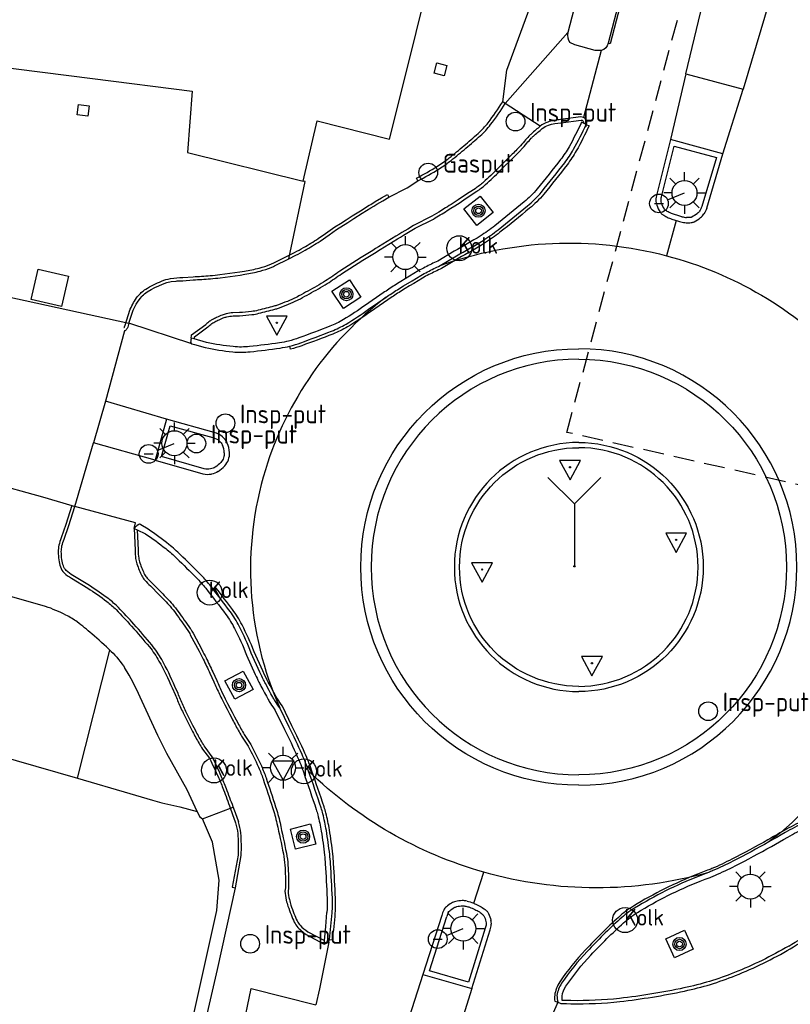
# Model space of a CAD drawing. Header units: metres. Extents: x 155581 to 157790, y 453982 to 460043.
# Tile 14 of 79: x 156818 to 156855, y 454797 to 454845. Entities that reach past the tile are written whole.
import ezdxf

# ---------------------------------------------------------------- set-up
doc = ezdxf.new("R2010")
doc.units = ezdxf.units.M
doc.header["$LTSCALE"] = 4
doc.linetypes.add('STIPPELFIJN', pattern=[0.375, 0.25, -0.125])
doc.layers.get('0').update_dxf_attribs({"linetype": 'CONTINUOUS'})
for name, color, linetype in [('G_OTD', 32, 'CONTINUOUS'), ('G_OWG', 6, 'CONTINUOUS'), ('G_WGD', 7, 'CONTINUOUS'), ('G_WGI', 1, 'CONTINUOUS'), ('LKWDUP', 5, 'CONTINUOUS'), ('LWGI', 7, 'CONTINUOUS'), ('PVGO', 102, 'CONTINUOUS')]:
    doc.layers.add(name, color=color, linetype=linetype)
for name, color, linetype, true_color in [('PBRD', 7, 'CONTINUOUS', 0xbd2877), ('PPAL', 7, 'CONTINUOUS', 0xbd2877), ('PPUT', 7, 'CONTINUOUS', 0xbd2877)]:
    doc.layers.add(name, color=color, linetype=linetype, true_color=true_color)
doc.styles.add('ISO', font='ISO')

# ---------------------------------------------------------------- blocks, each defined once
blk = doc.blocks.new('kolk')
at = {"color": 0}
blk.add_circle((0, 0), 0.6, dxfattribs=at)
at = {"color": 0, "linetype": 'Continuous', "style": 'ISO'}
blk.add_attdef('KOLK', (-0.043, -0.262), '', height=0.8, dxfattribs=at)
blk = doc.blocks.new('klok')
at = {"color": 0}
blk.add_circle((0, 0), 0.45, dxfattribs=at)
at = {"style": 'ISO'}
blk.add_attdef('KLOK', (0.7, 0), '', height=0.9, dxfattribs=at)
blk = doc.blocks.new('verkeersbord')
at = {"color": 0}
for p, q in [((0.502, 0.322), (-0.504, 0.322)), ((-0.504, 0.322), (-0.001, -0.6)), ((-0.001, -0.6), (0.502, 0.322))]:
    blk.add_line(p, q, dxfattribs=at)
blk = doc.blocks.new('verkeersbord-pl')
at = {"linetype": 'Continuous'}
blk.add_circle((0, 0), 0.03, dxfattribs=at)
blk = doc.blocks.new('wegwijzer')
at = {"color": 0}
for q in [(-0.424, 1.424), (0.424, 1.424), (0, 0)]:
    blk.add_line((0, 1), q, dxfattribs=at)
blk = doc.blocks.new('lichtmast')
at = {"color": 0}
for p, q in [((0, 0.6), (0, 1)), ((-0.707, 0.707), (-0.424, 0.424)), ((0.424, 0.424), (0.707, 0.707)), ((-0.6, 0), (-1, 0)), ((0.6, 0), (1, 0)), ((-0.424, -0.424), (-0.707, -0.707)), ((0.424, -0.424), (0.707, -0.707)), ((0, -0.6), (0, -1))]:
    blk.add_line(p, q, dxfattribs=at)
blk.add_circle((0, 0), 0.6, dxfattribs=at)
blk = doc.blocks.new('boom')
at = {"color": 0}
for radius in [0.315, 0.225, 0.135]:
    blk.add_circle((0, 0), radius, dxfattribs=at)
blk = doc.blocks.new('aanduidingsbord')
at = {"color": 0}
for p, q in [((-0.811, -0.333), (0, 0)), ((-1.446, -0.504), (-1.008, -0.504))]:
    blk.add_line(p, q, dxfattribs=at)
blk.add_circle((-1.227, -0.504), 0.45, dxfattribs=at)
blk = doc.blocks.new('afsl-gas')
at = {"color": 0}
blk.add_circle((0, 0), 0.45, dxfattribs=at)
at = {"color": 0, "style": 'ISO'}
blk.add_attdef('AFSL-GAS', (0.7, 0), '', height=0.9, dxfattribs=at)

msp = doc.modelspace()

# ---------------------------------------------------------------- linework, layer by layer
at = {"layer": 'G_OTD', "linetype": 'Continuous', "transparency": 33554687}
msp.add_lwpolyline([(156815.897, 454809.62), (156820.873, 454808.181)], dxfattribs=at)
at = {"layer": 'G_OWG', "linetype": 'Continuous', "transparency": 33554687}
for points in [[(156844.963, 454828.309, 1), (156844.963, 454808.347)], [(156844.963, 454828.309, -1), (156844.963, 454808.347)], [(156844.963, 454824.309, 1), (156844.963, 454812.347)], [(156844.963, 454824.309, -1), (156844.963, 454812.347)]]:
    msp.add_lwpolyline(points, format="xyb", dxfattribs=at)
at = {"layer": 'G_WGD', "linetype": 'Continuous', "transparency": 33554687}
for points in [[(156831.716, 454836.865), (156832.393, 454839.757), (156835.872, 454838.868), (156836.743, 454842.382), (156840.773, 454858.629), (156841.935, 454863.315), (156843.36, 454869.124), (156844.499, 454873.756), (156845.949, 454879.656), (156846.808, 454883.151)], [(156841.428, 454840.587), (156841.305, 454840.664), (156841.502, 454842.186), (156842.738, 454845.542), (156844.507, 454852.281), (156847.632, 454864.374), (156850.604, 454875.866), (156851.364, 454878.941)], [(156845.647, 454848.67), (156844.438, 454844.001)], [(156847.59, 454848.153), (156846.369, 454843.484)], [(156850.114, 454842.011), (156851.131, 454846.293)], [(156854.119, 454845.476), (156852.868, 454841.277)], [(156805.572, 454843.815), (156810.309, 454843.214), (156821.596, 454841.782), (156826.386, 454841.174), (156826.155, 454838.231), (156831.716, 454836.865)], [(156841.428, 454840.587), (156844.438, 454844.001)], [(156846.042, 454843.138), (156845.757, 454843.138), (156844.78, 454843.398), (156844.528, 454843.513)], [(156846.042, 454843.138), (156845.184, 454839.92)], [(156838.009, 454842.051), (156838.137, 454842.538), (156838.618, 454842.412), (156838.497, 454841.923), (156838.009, 454842.051)], [(156850.114, 454842.011), (156849.368, 454838.852)], [(156850.114, 454842.011), (156852.868, 454841.277)], [(156851.886, 454838.176), (156852.868, 454841.277)], [(156820.861, 454840.038), (156820.926, 454840.537), (156821.426, 454840.473), (156821.361, 454839.973), (156820.861, 454840.038)], [(156843.11, 454839.499), (156841.428, 454840.587)], [(156845.066, 454839.944), (156844.091, 454839.814)], [(156849.368, 454838.852), (156848.711, 454836.23)], [(156851.886, 454838.176), (156849.368, 454838.852)], [(156841.767, 454838.153), (156841.062, 454837.453)], [(156842.088, 454838.477), (156842.039, 454838.424), (156841.989, 454838.372)], [(156851.111, 454835.559), (156851.886, 454838.176)], [(156831.027, 454833.13), (156831.808, 454836.846), (156831.716, 454836.865)], [(156832.526, 454833.975), (156832.969, 454834.284), (156833.324, 454834.532), (156833.87, 454834.88), (156834.154, 454835.06), (156834.559, 454835.314), (156834.967, 454835.571), (156835.113, 454835.662), (156835.261, 454835.751), (156835.548, 454835.92), (156835.837, 454836.088), (156836.714, 454836.541), (156837.23, 454836.873)], [(156839.975, 454836.495), (156839.701, 454836.314), (156839.426, 454836.133), (156839.172, 454835.966), (156838.917, 454835.8)], [(156838.557, 454835.571), (156838.23, 454835.37), (156837.903, 454835.171), (156837.025, 454834.725), (156836.742, 454834.557), (156836.46, 454834.389), (156836.317, 454834.303), (156836.174, 454834.216), (156835.753, 454833.959), (156835.338, 454833.706), (156835.198, 454833.62), (156835.058, 454833.533), (156834.506, 454833.187), (156833.473, 454832.535)], [(156849.648, 454834.967), (156849.172, 454833.28)], [(156805.589, 454833.92), (156823.345, 454830.037)], [(156830.337, 454832.787), (156831.027, 454833.13)], [(156831.027, 454833.13), (156831.364, 454833.298)], [(156838.3, 454832.801), (156839.09, 454833.276)], [(156818.642, 454831.173), (156818.982, 454832.635), (156820.443, 454832.295), (156820.103, 454830.834), (156818.642, 454831.173)], [(156823.345, 454830.037), (156823.549, 454830.657), (156823.643, 454830.857), (156823.696, 454830.954), (156823.753, 454831.049), (156823.88, 454831.23), (156823.96, 454831.323), (156823.982, 454831.348), (156824.039, 454831.403), (156824.098, 454831.453), (156824.226, 454831.543), (156824.405, 454831.648), (156824.589, 454831.746), (156824.774, 454831.836), (156824.963, 454831.918), (156825.163, 454831.987), (156825.166, 454831.988), (156825.37, 454832.033), (156825.616, 454832.062), (156825.654, 454832.067), (156825.939, 454832.077), (156826.433, 454832.12)], [(156827.732, 454832.22), (156828.212, 454832.285), (156828.693, 454832.35), (156828.913, 454832.384)], [(156836.539, 454831.831), (156836.953, 454832.079), (156837.163, 454832.205), (156837.373, 454832.33)], [(156831.51, 454831.346), (156831.444, 454831.311), (156831.377, 454831.277)], [(156834.859, 454830.704), (156835.704, 454831.285)], [(156828.653, 454830.547), (156828.343, 454830.536)], [(156823.129, 454829.666), (156822.22, 454826.293)], [(156823.182, 454829.69), (156823.157, 454829.674), (156823.132, 454829.667), (156823.129, 454829.666)], [(156823.345, 454830.037), (156823.285, 454829.853), (156823.271, 454829.813), (156823.251, 454829.776), (156823.233, 454829.749), (156823.214, 454829.723)], [(156826.361, 454829.042), (156823.345, 454830.037)], [(156826.332, 454829.32), (156826.335, 454829.339), (156826.338, 454829.357), (156826.347, 454829.415), (156826.357, 454829.474), (156827.045, 454829.976)], [(156826.332, 454829.32), (156826.326, 454829.282), (156826.321, 454829.243), (156826.313, 454829.183), (156826.31, 454829.162), (156826.308, 454829.142)], [(156826.35, 454829.05), (156826.355, 454829.046), (156826.361, 454829.042)], [(156826.361, 454829.042), (156826.486, 454829.018), (156827.013, 454828.871)], [(156822.22, 454826.293), (156821.634, 454824.293)], [(156825.15, 454825.422), (156822.22, 454826.293)], [(156825.15, 454825.422), (156824.598, 454823.462)], [(156827.437, 454824.793), (156825.15, 454825.422)], [(156820.745, 454821.233), (156821.634, 454824.293)], [(156824.598, 454823.462), (156821.634, 454824.293)], [(156824.598, 454823.462), (156826.901, 454822.798)], [(156816.115, 454820.746), (156816.568, 454822.38), (156816.577, 454822.412), (156816.629, 454822.398), (156819.187, 454821.696), (156820.601, 454821.276), (156820.745, 454821.233)], [(156820.225, 454819.67), (156820.45, 454820.32), (156820.745, 454821.233)], [(156823.589, 454820.18), (156823.653, 454820.456), (156820.745, 454821.233)], [(156819.338, 454816.438), (156815.296, 454817.587), (156816.112, 454820.735), (156816.115, 454820.746)], [(156823.589, 454820.18), (156823.636, 454819.131)], [(156823.785, 454820.36), (156823.762, 454820.344), (156823.739, 454820.327)], [(156823.811, 454820.377), (156823.798, 454820.369), (156823.785, 454820.36)], [(156824.268, 454820.14), (156823.918, 454820.36), (156823.877, 454820.383)], [(156821.439, 454817.442), (156820.652, 454817.928)], [(156824.373, 454817.427), (156824.795, 454816.996)], [(156826.235, 454815.18), (156826.264, 454815.129), (156826.292, 454815.078), (156826.714, 454814.29)], [(156820.873, 454808.181), (156822.43, 454814.329), (156822.485, 454814.278)], [(156829.637, 454813.275), (156829.221, 454814.197)], [(156827.233, 454813.232), (156827.422, 454812.814)], [(156830.253, 454812.086), (156830.166, 454812.246), (156830.079, 454812.405), (156829.903, 454812.731)], [(156825.702, 454812.262), (156825.551, 454812.586)], [(156826.618, 454806.585), (156826.148, 454807.625), (156825.164, 454809.366), (156824.726, 454810.242), (156823.883, 454812.071)], [(156827.838, 454811.927), (156827.948, 454811.712), (156828.059, 454811.498), (156828.17, 454811.281), (156828.282, 454811.065)], [(156826.535, 454810.491), (156826.421, 454810.716), (156826.308, 454810.941), (156826.194, 454811.166), (156826.081, 454811.392)], [(156831.04, 454810.642), (156830.589, 454811.566)], [(156828.759, 454810.206), (156829.074, 454809.725)], [(156827.348, 454809.22), (156827.001, 454809.672)], [(156820.873, 454808.181), (156823.379, 454807.457), (156824.481, 454807.139), (156824.917, 454807.011), (156825.782, 454806.811), (156826.201, 454806.705), (156826.618, 454806.585)], [(156826.618, 454806.585), (156826.727, 454806.345), (156826.878, 454806.238)], [(156826.878, 454806.238), (156828.217, 454806.742), (156828.357, 454806.795)], [(156828.357, 454806.795), (156828.352, 454806.81)], [(156811.475, 454746.078), (156816.225, 454761.429), (156823.34, 454783.684), (156826.029, 454794.925), (156827.564, 454801.834), (156827.68, 454803.291), (156827.356, 454805.114), (156826.878, 454806.238)], [(156854.886, 454805.58), (156854.681, 454805.463), (156854.476, 454805.345), (156854.288, 454805.237), (156854.1, 454805.13)], [(156812.13, 454745.916), (156818.321, 454765.244), (156824.086, 454783.358), (156826.484, 454794.153), (156827.595, 454799.007), (156828.458, 454802.92), (156828.737, 454804.478)], [(156839.912, 454802.178), (156840.4, 454803.671)], [(156830.863, 454802.923), (156830.836, 454802.767)], [(156839.592, 454802.284), (156839.663, 454802.266), (156839.741, 454802.242), (156839.823, 454802.213), (156839.912, 454802.178)], [(156839.912, 454802.178), (156839.936, 454802.168), (156839.965, 454802.156), (156840.009, 454802.137), (156840.042, 454802.123), (156840.106, 454802.093), (156840.18, 454802.055), (156840.234, 454802.025), (156840.27, 454802.005), (156840.325, 454801.972), (156840.378, 454801.937), (156840.41, 454801.914), (156840.46, 454801.876), (156840.505, 454801.839), (156840.526, 454801.821), (156840.552, 454801.794), (156840.57, 454801.773), (156840.586, 454801.75), (156840.601, 454801.727), (156840.619, 454801.695)], [(156838.375, 454801.588), (156837.469, 454798.76)], [(156839.822, 454798.088), (156840.698, 454800.9)], [(156831.856, 454800.684), (156832.72, 454800.224)], [(156832.948, 454800.307), (156832.503, 454798.065), (156832.323, 454797.304)], [(156832.72, 454800.224), (156832.834, 454800.266), (156832.948, 454800.307)], [(156832.948, 454800.307), (156832.974, 454800.438)], [(156837.469, 454798.76), (156836.54, 454795.866)], [(156837.469, 454798.76), (156839.822, 454798.088)], [(156828.359, 454793.932), (156829.224, 454798.091), (156832.323, 454797.304)], [(156839.822, 454798.088), (156838.893, 454795.127)], [(156843.951, 454797.429), (156842.666, 454794.463)], [(156844.165, 454797.368), (156844.375, 454797.362), (156844.584, 454797.357)]]:
    msp.add_lwpolyline(points, dxfattribs=at)
for points in [[(156844.438, 454844.001, 0.225305), (156844.528, 454843.513)], [(156846.369, 454843.484, -0.286757), (156846.042, 454843.138)], [(156840.724, 454839.572, 0.027392), (156841.428, 454840.587)], [(156840.228, 454839.042, 0.04485), (156840.724, 454839.572)], [(156843.467, 454839.694, 0.097901), (156843.11, 454839.499)], [(156844.091, 454839.814, 0.061103), (156843.467, 454839.694)], [(156844.713, 454838.39, 0.021694), (156845.323, 454839.583)], [(156845.184, 454839.92, 0.100967), (156845.066, 454839.944)], [(156845.266, 454839.861, 0.118587), (156845.184, 454839.92)], [(156845.32, 454839.783, 0.046669), (156845.266, 454839.861)], [(156845.345, 454839.717, 0.07629), (156845.32, 454839.783)], [(156845.323, 454839.583, 0.07825), (156845.347, 454839.656)], [(156845.347, 454839.656, 0.098809), (156845.345, 454839.717)], [(156842.685, 454839.135, 0.025422), (156842.566, 454839.018)], [(156843.11, 454839.499, 0.008917), (156842.685, 454839.135)], [(156839.539, 454838.444, 0.005467), (156840.228, 454839.042)], [(156842.356, 454838.781, -0.006965), (156842.088, 454838.477)], [(156842.566, 454839.018, 0.006822), (156842.356, 454838.781)], [(156838.826, 454837.857, 0.006244), (156839.539, 454838.444)], [(156841.989, 454838.372, -0.006787), (156841.767, 454838.153)], [(156844.284, 454837.742, 0.036043), (156844.713, 454838.39)], [(156838.246, 454837.448, 0.031623), (156838.826, 454837.857)], [(156843.164, 454836.332, 0.007112), (156844.284, 454837.742)], [(156837.23, 454836.873, 0.019227), (156838.246, 454837.448)], [(156841.062, 454837.453, -0.019634), (156840.382, 454836.807)], [(156840.382, 454836.807, -0.034716), (156839.975, 454836.495)], [(156842.835, 454835.973, 0.026113), (156843.164, 454836.332)], [(156838.917, 454835.8, -0.005933), (156838.557, 454835.571)], [(156842.499, 454835.67, 0.020371), (156842.835, 454835.973)], [(156848.711, 454836.23, 0.067174), (156848.669, 454835.934)], [(156848.669, 454835.934, 0.088464), (156848.709, 454835.709)], [(156841.08, 454834.521, 0.004703), (156842.499, 454835.67)], [(156848.709, 454835.709, 0.05099), (156848.874, 454835.37)], [(156848.874, 454835.37, 0.11493), (156848.99, 454835.251)], [(156851.111, 454835.559, -0.066992), (156850.976, 454835.283)], [(156848.99, 454835.251, 0.027406), (156849.203, 454835.131)], [(156849.203, 454835.131, 0.029068), (156849.433, 454835.036)], [(156849.433, 454835.036, 0.014004), (156849.648, 454834.967)], [(156849.648, 454834.967, 0.013134), (156849.86, 454834.908)], [(156849.86, 454834.908, 0.043204), (156850.119, 454834.865)], [(156850.119, 454834.865, 0.039807), (156850.37, 454834.867)], [(156850.37, 454834.867, 0.089159), (156850.513, 454834.91)], [(156850.513, 454834.91, 0.040894), (156850.814, 454835.107)], [(156850.814, 454835.107, 0.082699), (156850.976, 454835.283)], [(156840.359, 454834.012, 0.027934), (156841.08, 454834.521)], [(156831.808, 454833.539, 0.008577), (156832.526, 454833.975)], [(156838.3, 454832.801, -0.152222), (156849.172, 454833.28)], [(156839.09, 454833.276, 0.016735), (156840.359, 454834.012)], [(156831.364, 454833.298, 0.015955), (156831.808, 454833.539)], [(156849.172, 454833.28, -0.136768), (156857.644, 454828.319)], [(156828.913, 454832.384, 0.021716), (156829.646, 454832.54)], [(156829.646, 454832.54, 0.032293), (156830.176, 454832.715)], [(156830.176, 454832.715, 0.023019), (156830.337, 454832.787)], [(156833.473, 454832.535, -0.011384), (156832.79, 454832.067)], [(156837.373, 454832.33, -0.014725), (156837.691, 454832.505)], [(156837.691, 454832.505, -0.009906), (156838.3, 454832.801)], [(156826.433, 454832.12, 0.007255), (156827.257, 454832.17)], [(156827.257, 454832.17, 0.012712), (156827.732, 454832.22)], [(156832.79, 454832.067, -0.017718), (156832.375, 454831.818)], [(156832.375, 454831.818, -0.002268), (156831.51, 454831.346)], [(156835.704, 454831.285, -0.004286), (156836.242, 454831.645)], [(156836.242, 454831.645, -0.006352), (156836.539, 454831.831)], [(156835.704, 454831.285, 0.158306), (156829.899, 454822.999)], [(156830.955, 454831.087, -0.013239), (156830.484, 454830.907)], [(156831.377, 454831.277, -0.013596), (156830.955, 454831.087)], [(156829.235, 454830.597, -0.017349), (156828.653, 454830.547)], [(156829.552, 454830.656, -0.029143), (156829.235, 454830.597)], [(156830.312, 454830.854, -0.004929), (156829.552, 454830.656)], [(156830.484, 454830.907, -0.01593), (156830.312, 454830.854)], [(156833.775, 454829.995, 0.022914), (156834.859, 454830.704)], [(156827.237, 454830.135, 0.019503), (156827.045, 454829.976)], [(156827.355, 454830.21, 0.045528), (156827.237, 454830.135)], [(156827.558, 454830.311, 0.013811), (156827.355, 454830.21)], [(156827.819, 454830.428, 0.011001), (156827.558, 454830.311)], [(156828.013, 454830.489, 0.045168), (156827.819, 454830.428)], [(156828.343, 454830.536, 0.027577), (156828.013, 454830.489)], [(156823.214, 454829.723, -0.04639), (156823.182, 454829.69)], [(156831.596, 454829.096, 0.007586), (156833.083, 454829.657)], [(156833.083, 454829.657, 0.038314), (156833.775, 454829.995)], [(156826.308, 454829.142, 0.283145), (156826.35, 454829.05)], [(156827.013, 454828.871, 0.031003), (156828.333, 454828.662)], [(156829.167, 454828.666, 0.008969), (156830.608, 454828.845)], [(156830.608, 454828.845, 0.027317), (156831.08, 454828.938)], [(156831.08, 454828.938, 0.023432), (156831.596, 454829.096)], [(156844.963, 454807.847, -1), (156844.963, 454828.809)], [(156844.963, 454807.847, 1), (156844.963, 454828.809)], [(156828.333, 454828.662, 0.050359), (156829.167, 454828.666)], [(156827.838, 454824.587, 0.104154), (156827.437, 454824.793)], [(156828.069, 454824.28, 0.122337), (156827.838, 454824.587)], [(156828.176, 454823.832, 0.082167), (156828.069, 454824.28)], [(156827.945, 454823.186, 0.087104), (156828.123, 454823.481)], [(156828.123, 454823.481, 0.11158), (156828.176, 454823.832)], [(156827.626, 454822.914, 0.069339), (156827.945, 454823.186)], [(156829.899, 454822.999, 0.180241), (156830.589, 454811.566)], [(156826.901, 454822.798, 0.08662), (156827.305, 454822.793)], [(156827.626, 454822.914, -0.103381), (156827.305, 454822.793)], [(156823.662, 454820.26, 0.032911), (156823.589, 454820.18)], [(156823.739, 454820.327, 0.041467), (156823.662, 454820.26)], [(156823.877, 454820.383, 0.213139), (156823.811, 454820.377)], [(156825.264, 454819.408, 0.01618), (156824.268, 454820.14)], [(156820.093, 454819.069, -0.051439), (156820.123, 454819.34)], [(156820.123, 454819.34, -0.042144), (156820.225, 454819.67)], [(156825.82, 454818.92, 0.026955), (156825.264, 454819.408)], [(156820.12, 454818.688, -0.034135), (156820.093, 454819.069)], [(156823.636, 454819.131, 0.032698), (156823.661, 454818.735)], [(156826.755, 454817.995, 0.003226), (156825.82, 454818.92)], [(156820.193, 454818.379, -0.04202), (156820.12, 454818.688)], [(156820.331, 454818.158, -0.119202), (156820.193, 454818.379)], [(156823.661, 454818.735, 0.050883), (156823.722, 454818.48)], [(156823.722, 454818.48, 0.012616), (156823.838, 454818.177)], [(156820.652, 454817.928, -0.081544), (156820.331, 454818.158)], [(156823.838, 454818.177, 0.014821), (156823.964, 454817.903)], [(156823.964, 454817.903, 0.064845), (156824.099, 454817.7)], [(156826.993, 454817.746, 0.010215), (156826.755, 454817.995)], [(156822.369, 454816.796, 0.019101), (156821.439, 454817.442)], [(156824.099, 454817.7, 0.038395), (156824.373, 454817.427)], [(156827.231, 454817.465, 0.021209), (156826.993, 454817.746)], [(156828.203, 454816.194, 0.004877), (156827.231, 454817.465)], [(156824.795, 454816.996, -0.015716), (156825.319, 454816.441)], [(156820.311, 454816.023, 0.027558), (156819.338, 454816.438)], [(156822.833, 454816.386, 0.034335), (156822.369, 454816.796)], [(156823.579, 454815.587, 0.012305), (156822.833, 454816.386)], [(156825.319, 454816.441, -0.026099), (156825.592, 454816.1)], [(156820.852, 454815.69, 0.04589), (156820.311, 454816.023)], [(156825.592, 454816.1, -0.00304), (156826.167, 454815.287)], [(156828.644, 454815.487, 0.043633), (156828.203, 454816.194)], [(156821.563, 454815.117, 0.015564), (156820.852, 454815.69)], [(156824.44, 454814.585, 0.009113), (156823.579, 454815.587)], [(156829.221, 454814.197, 0.025362), (156828.644, 454815.487)], [(156822.485, 454814.278, 0.011925), (156821.563, 454815.117)], [(156826.167, 454815.287, -0.017545), (156826.235, 454815.18)], [(156824.918, 454813.886, 0.045191), (156824.44, 454814.585)], [(156860.28, 454814.621, -0.171865), (156854.1, 454805.13)], [(156822.485, 454814.278, -0.061856), (156823.147, 454813.469)], [(156826.714, 454814.29, -0.010203), (156826.914, 454813.9)], [(156825.551, 454812.586, 0.026608), (156824.918, 454813.886)], [(156826.914, 454813.9, -0.004821), (156827.233, 454813.232)], [(156823.883, 454812.071, 0.04021), (156823.147, 454813.469)], [(156829.812, 454812.909, -0.006672), (156829.637, 454813.275)], [(156827.422, 454812.814, 0.004869), (156827.691, 454812.227)], [(156829.903, 454812.731, -0.013362), (156829.812, 454812.909)], [(156825.945, 454811.683, -0.005022), (156825.702, 454812.262)], [(156827.691, 454812.227, 0.010698), (156827.838, 454811.927)], [(156826.081, 454811.392, -0.015236), (156825.945, 454811.683)], [(156830.356, 454811.913, -0.015344), (156830.253, 454812.086)], [(156830.589, 454811.566, -0.007293), (156830.356, 454811.913)], [(156828.282, 454811.065, 0.009252), (156828.441, 454810.768)], [(156828.441, 454810.768, 0.004221), (156828.759, 454810.206)], [(156826.686, 454810.21, -0.009768), (156826.535, 454810.491)], [(156831.663, 454809.328, 0.011677), (156831.04, 454810.642)], [(156827.001, 454809.672, -0.005774), (156826.686, 454810.21)], [(156829.074, 454809.725, -0.015081), (156829.569, 454808.713)], [(156831.979, 454808.527, 0.020268), (156831.663, 454809.328)], [(156827.78, 454808.285, 0.008273), (156827.348, 454809.22)], [(156829.569, 454808.713, -0.025846), (156829.791, 454808.152)], [(156832.58, 454806.762, 0.002711), (156831.979, 454808.527)], [(156840.4, 454803.671, -0.124204), (156831.979, 454808.527)], [(156828.027, 454807.684, 0.014566), (156827.78, 454808.285)], [(156829.791, 454808.152, -0.002392), (156830.248, 454806.772)], [(156828.352, 454806.81, 0.003016), (156828.027, 454807.684)], [(156828.357, 454806.795, -0.005066), (156828.605, 454806.093)], [(156830.248, 454806.772, -0.011591), (156830.358, 454806.408)], [(156832.662, 454806.482, 0.021663), (156832.58, 454806.762)], [(156832.83, 454805.679, 0.019839), (156832.662, 454806.482)], [(156828.72, 454805.545, 0.060613), (156828.605, 454806.093)], [(156830.358, 454806.408, -0.013072), (156830.457, 454806.012)], [(156830.457, 454806.012, -0.003288), (156830.764, 454804.556)], [(156855.783, 454806.046, 0.017239), (156854.886, 454805.58)], [(156828.737, 454804.478, 0.032809), (156828.72, 454805.545)], [(156832.991, 454804.525, 0.012987), (156832.83, 454805.679)], [(156854.1, 454805.13, -0.008665), (156852.372, 454804.201)], [(156830.764, 454804.556, -0.036258), (156830.836, 454804.003)], [(156833.029, 454804.084, 0.013699), (156832.991, 454804.525)], [(156833.119, 454802.423, 0.003634), (156833.029, 454804.084)], [(156852.372, 454804.201, -0.01637), (156851.407, 454803.747)], [(156830.836, 454804.003, -0.017582), (156830.863, 454802.923)], [(156851.19, 454803.66, -0.138369), (156840.4, 454803.671)], [(156851.19, 454803.66, 0.006756), (156850.704, 454803.473)], [(156851.407, 454803.747, -0.013502), (156851.19, 454803.66)], [(156850.704, 454803.473, 0.021342), (156849.136, 454802.772)], [(156830.836, 454802.767, 0.018522), (156830.906, 454802.329)], [(156849.136, 454802.772, 0.020793), (156847.647, 454801.951)], [(156830.906, 454802.329, 0.028603), (156830.984, 454802.042)], [(156833.11, 454801.724, 0.03002), (156833.119, 454802.423)], [(156838.852, 454802.189, 0.04881), (156838.599, 454802.015)], [(156839.046, 454802.265, 0.073068), (156838.852, 454802.189)], [(156839.359, 454802.307, 0.050636), (156839.046, 454802.265)], [(156839.592, 454802.284, 0.073518), (156839.359, 454802.307)], [(156830.984, 454802.042, 0.014542), (156831.134, 454801.634)], [(156832.974, 454800.438, 0.015543), (156833.11, 454801.724)], [(156838.471, 454801.856, 0.073249), (156838.375, 454801.588)], [(156838.599, 454802.015, 0.100996), (156838.471, 454801.856)], [(156847.647, 454801.951, 0.049422), (156846.941, 454801.422)], [(156831.134, 454801.634, 0.015987), (156831.29, 454801.272)], [(156831.29, 454801.272, 0.080448), (156831.462, 454801.022)], [(156840.619, 454801.695, -0.051453), (156840.742, 454801.367)], [(156840.759, 454801.165, 0.084395), (156840.742, 454801.367)], [(156846.941, 454801.422, 0.019459), (156845.363, 454799.865)], [(156855.129, 454799.997, 0.02623), (156857.496, 454801.555)], [(156831.462, 454801.022, 0.04931), (156831.856, 454800.684)], [(156840.698, 454800.9, 0.065048), (156840.759, 454801.165)], [(156845.363, 454799.865, 0.038097), (156844.135, 454798.338)], [(156852.496, 454798.709, 0.037379), (156855.129, 454799.997)], [(156850.05, 454797.966, 0.042939), (156852.496, 454798.709)], [(156844.135, 454798.338, 0.121105), (156843.914, 454797.751)], [(156846.936, 454797.463, 0.024705), (156850.05, 454797.966)], [(156843.914, 454797.751, 0.058942), (156843.951, 454797.429)], [(156844.584, 454797.357, 0.033173), (156846.936, 454797.463)], [(156843.951, 454797.429, 0.061012), (156844.031, 454797.392)], [(156844.031, 454797.392, 0.089359), (156844.165, 454797.368)]]:
    msp.add_lwpolyline(points, format="xyb", dxfattribs=at)
at = {"layer": 'G_WGI', "linetype": 'Continuous', "transparency": 33554687}
for points in [[(156845.096, 454839.687, -0.020351), (156844.496, 454838.513)], [(156844.496, 454838.513, -0.036646), (156844.086, 454837.895)], [(156844.086, 454837.895, -0.007484), (156842.97, 454836.49)], [(156842.97, 454836.49, -0.027859), (156842.66, 454836.152)], [(156842.34, 454835.863, -0.005142), (156840.925, 454834.717)], [(156842.66, 454836.152, -0.021375), (156842.34, 454835.863)], [(156848.919, 454835.933, -0.068752), (156848.953, 454836.165)], [(156848.943, 454835.796, -0.088709), (156848.919, 454835.933)], [(156849.087, 454835.501, -0.04768), (156848.943, 454835.796)], [(156849.125, 454835.461, -0.102497), (156849.087, 454835.501)], [(156849.312, 454835.356, -0.027177), (156849.125, 454835.461)], [(156849.515, 454835.272, -0.030457), (156849.312, 454835.356)], [(156850.661, 454835.304, -0.038281), (156850.394, 454835.13)], [(156850.767, 454835.42, -0.081324), (156850.661, 454835.304)], [(156850.873, 454835.635, -0.065296), (156850.767, 454835.42)], [(156849.72, 454835.206, -0.010263), (156849.515, 454835.272)], [(156849.921, 454835.15, -0.01052), (156849.72, 454835.206)], [(156849.921, 454835.15, 0.037198), (156850.139, 454835.114)], [(156850.346, 454835.116, -0.038598), (156850.139, 454835.114)], [(156850.394, 454835.13, -0.088022), (156850.346, 454835.116)], [(156840.925, 454834.717, -0.026912), (156840.226, 454834.224)], [(156840.226, 454834.224, -0.016604), (156838.966, 454833.493)], [(156838.183, 454833.022, 0.009972), (156837.578, 454832.728)], [(156837.578, 454832.728, 0.015335), (156837.245, 454832.545)], [(156836.41, 454832.045, 0.010039), (156836.106, 454831.854)], [(156836.106, 454831.854, 0.006371), (156835.563, 454831.491)], [(156834.715, 454830.908, -0.023717), (156833.648, 454830.211)], [(156833.648, 454830.211, -0.039729), (156832.991, 454829.889)], [(156832.991, 454829.889, -0.008219), (156831.512, 454829.331)], [(156831.018, 454829.18, -0.027601), (156830.572, 454829.092)], [(156831.512, 454829.331, -0.022628), (156831.018, 454829.18)], [(156828.357, 454828.911, -0.032018), (156827.074, 454829.114)], [(156829.141, 454828.915, -0.051019), (156828.357, 454828.911)], [(156830.572, 454829.092, -0.009033), (156829.141, 454828.915)], [(156827.371, 454824.552, -0.100131), (156827.681, 454824.393)], [(156827.681, 454824.393, -0.120239), (156827.839, 454824.183)], [(156827.926, 454823.815, 0.083432), (156827.839, 454824.183)], [(156844.963, 454812.597, -1), (156844.963, 454824.059)], [(156844.963, 454812.597, 1), (156844.963, 454824.059)], [(156827.89, 454823.571, -0.087398), (156827.757, 454823.351)], [(156827.926, 454823.815, -0.106654), (156827.89, 454823.571)], [(156827.266, 454823.04, -0.084412), (156826.958, 454823.042)], [(156827.493, 454823.126, -0.105592), (156827.266, 454823.04)], [(156827.757, 454823.351, -0.071608), (156827.493, 454823.126)], [(156824.134, 454819.929, -0.01537), (156825.109, 454819.212)], [(156825.109, 454819.212, -0.026893), (156825.645, 454818.741)], [(156825.645, 454818.741, -0.003233), (156826.578, 454817.818)], [(156826.578, 454817.818, -0.012706), (156826.809, 454817.577)], [(156826.809, 454817.577, -0.018372), (156827.034, 454817.311)], [(156827.034, 454817.311, -0.004394), (156828.003, 454816.044)], [(156828.003, 454816.044, -0.044918), (156828.421, 454815.373)], [(156828.421, 454815.373, -0.025996), (156828.99, 454814.1)], [(156829.41, 454813.171, 0.006576), (156829.587, 454812.799)], [(156829.587, 454812.799, 0.012873), (156829.683, 454812.613)], [(156830.034, 454811.966, 0.020381), (156830.146, 454811.778)], [(156830.146, 454811.778, 0.010201), (156830.373, 454811.439)], [(156830.816, 454810.531, -0.012394), (156831.434, 454809.227)], [(156831.434, 454809.227, -0.021426), (156831.743, 454808.445)], [(156831.743, 454808.445, -0.003569), (156832.343, 454806.682)], [(156832.343, 454806.682, -0.024278), (156832.419, 454806.421)], [(156832.419, 454806.421, -0.020344), (156832.583, 454805.638)], [(156832.583, 454805.638, -0.014114), (156832.743, 454804.497)], [(156855.009, 454805.362, -0.017097), (156855.891, 454805.821)], [(156852.486, 454803.979, 0.01), (156854.222, 454804.912)], [(156832.743, 454804.497, -0.01392), (156832.779, 454804.069)], [(156832.779, 454804.069, -0.003608), (156832.869, 454802.411)], [(156851.506, 454803.517, 0.016506), (156852.486, 454803.979)], [(156849.247, 454802.548, -0.021361), (156850.796, 454803.241)], [(156851.277, 454803.426, 0.012812), (156851.506, 454803.517)], [(156832.869, 454802.411, -0.029936), (156832.861, 454801.743)], [(156847.777, 454801.737, -0.021347), (156849.247, 454802.548)], [(156838.692, 454801.74, 0.067758), (156838.62, 454801.538)], [(156838.692, 454801.74, -0.092292), (156838.759, 454801.823)], [(156838.759, 454801.823, -0.046764), (156838.974, 454801.971)], [(156838.974, 454801.971, -0.070459), (156839.104, 454802.022)], [(156839.104, 454802.022, -0.045639), (156839.368, 454802.058)], [(156839.368, 454802.058, -0.06558), (156839.534, 454802.041)], [(156839.534, 454802.041, -0.026826), (156839.715, 454801.986)], [(156839.715, 454801.986, -0.02025), (156839.961, 454801.885)], [(156839.961, 454801.885, -0.033065), (156840.188, 454801.762)], [(156840.188, 454801.762, -0.036752), (156840.346, 454801.646)], [(156847.11, 454801.238, -0.0497), (156847.777, 454801.737)], [(156840.346, 454801.646, -0.107694), (156840.395, 454801.583)], [(156840.395, 454801.583, -0.054012), (156840.5, 454801.303)], [(156840.5, 454801.303, -0.087055), (156840.51, 454801.188)], [(156855.053, 454800.126, 0.026177), (156857.407, 454801.676)], [(156840.51, 454801.188, -0.071868), (156840.461, 454800.981)], [(156845.545, 454799.694, -0.018978), (156847.11, 454801.238)], [(156855.053, 454800.126, -0.037666), (156852.44, 454798.848)], [(156844.341, 454798.196, -0.038517), (156845.545, 454799.694)], [(156852.44, 454798.848, -0.042513), (156850.019, 454798.113)], [(156844.162, 454797.721, -0.121057), (156844.341, 454798.196)], [(156850.019, 454798.113, -0.024816), (156846.919, 454797.612)], [(156844.161, 454797.518, -0.054211), (156844.162, 454797.721)], [(156846.919, 454797.612, -0.033029), (156844.587, 454797.507)]]:
    msp.add_lwpolyline(points, format="xyb", dxfattribs=at)
for points in [[(156845.323, 454839.583), (156845.187, 454839.646), (156845.096, 454839.687)], [(156848.953, 454836.165), (156849.549, 454838.545), (156851.573, 454838.001), (156850.873, 454835.635)], [(156839.442, 454835.523), (156840.23, 454836.139), (156840.846, 454835.351), (156840.058, 454834.735), (156839.442, 454835.523)], [(156838.966, 454833.493), (156838.183, 454833.022)], [(156837.245, 454832.545), (156837.035, 454832.42), (156836.825, 454832.294), (156836.617, 454832.17), (156836.41, 454832.045)], [(156833.101, 454831.573), (156833.938, 454832.12), (156834.485, 454831.283), (156833.648, 454830.736), (156833.101, 454831.573)], [(156835.563, 454831.491), (156834.715, 454830.908)], [(156827.074, 454829.114), (156826.478, 454829.28), (156826.332, 454829.32)], [(156826.958, 454823.042), (156824.906, 454823.633), (156825.323, 454825.115), (156827.371, 454824.552)], [(156823.589, 454820.18), (156823.742, 454820.109), (156824.134, 454819.929)], [(156823.785, 454820.36), (156823.739, 454820.327)], [(156823.811, 454820.377), (156823.785, 454820.36)], [(156828.99, 454814.1), (156829.41, 454813.171)], [(156828.431, 454811.977), (156827.955, 454812.857), (156828.835, 454813.333), (156829.311, 454812.453), (156828.431, 454811.977)], [(156829.683, 454812.613), (156829.771, 454812.449), (156829.859, 454812.286), (156829.946, 454812.126), (156830.034, 454811.966)], [(156830.373, 454811.439), (156830.816, 454810.531)], [(156831.355, 454804.771), (156831.103, 454805.739), (156832.071, 454805.991), (156832.323, 454805.023), (156831.355, 454804.771)], [(156854.222, 454804.912), (156854.413, 454805.02), (156854.602, 454805.129), (156854.805, 454805.246), (156855.009, 454805.362)], [(156850.796, 454803.241), (156851.036, 454803.334), (156851.277, 454803.426)], [(156832.72, 454800.224), (156832.735, 454800.386), (156832.798, 454801.064), (156832.861, 454801.743)], [(156840.461, 454800.981), (156839.656, 454798.395), (156837.786, 454798.93), (156838.62, 454801.538)], [(156849.559, 454799.561), (156849.141, 454800.469), (156850.049, 454800.887), (156850.467, 454799.979), (156849.559, 454799.561)], [(156832.72, 454800.224), (156832.948, 454800.307)], [(156844.587, 454797.507), (156844.374, 454797.512), (156844.161, 454797.518)]]:
    msp.add_lwpolyline(points, dxfattribs=at)
at = {"layer": 'LKWDUP', "linetype": 'STIPPELFIJN', "lineweight": -3, "transparency": 33554687}
msp.add_lwpolyline([(156972.714, 454755.822), (156967.988, 454788.769), (156900.29, 454802.485), (156875.382, 454817.797), (156844.388, 454824.796), (156853.028, 454856.998), (156874.96, 454963.78), (156878.267, 454974.569)], dxfattribs=at)
at = {"layer": 'LWGI', "transparency": 33554687}
msp.add_lwpolyline([(156856.136, 454880.706), (156855.604, 454878.778), (156854.54, 454874.607), (156851.361, 454862.325), (156847.696, 454848.125), (156846.476, 454843.459), (156846.369, 454843.484)], dxfattribs=at)
for points in [[(156837.23, 454836.873), (156837.161, 454837.006, 0.020166), (156838.167, 454837.576, 0.032125), (156838.732, 454837.974, 0.00696), (156839.442, 454838.559, 0.007046), (156840.128, 454839.154, 0.046575), (156840.606, 454839.664, 0.022964), (156841.305, 454840.664)], [(156826.478, 454829.28), (156826.486, 454829.334), (156826.49, 454829.362), (156826.495, 454829.389), (156827.14, 454829.86, -0.017392), (156827.327, 454830.015, -0.030944), (156827.425, 454830.078, -0.010163), (156827.622, 454830.176, -0.007998), (156827.877, 454830.29, -0.04877), (156828.044, 454830.342, -0.032727), (156828.352, 454830.386), (156828.66, 454830.397, 0.01521), (156829.253, 454830.448, 0.032704), (156829.589, 454830.511, 0.004917), (156830.351, 454830.709, 0.021515), (156830.534, 454830.765, 0.012335), (156831.012, 454830.949, 0.016125), (156831.443, 454831.142, 0.014283), (156831.582, 454831.214, 0.003157), (156832.447, 454831.687, 0.020761), (156832.872, 454831.942, 0.012348), (156833.557, 454832.411), (156834.586, 454833.06), (156835.137, 454833.406), (156835.416, 454833.578), (156835.832, 454833.831), (156836.252, 454834.088), (156836.394, 454834.174), (156836.537, 454834.26), (156837.097, 454834.593), (156837.976, 454835.04, 0.004659), (156838.636, 454835.443), (156838.818, 454835.558), (156838.999, 454835.674), (156839.254, 454835.841), (156839.508, 454836.008), (156840.058, 454836.37, 0.033413), (156840.481, 454836.694, 0.01865), (156841.169, 454837.347), (156841.872, 454838.046), (156841.984, 454838.156), (156842.096, 454838.267, 0.013916), (156842.199, 454838.377, 0.005076), (156842.47, 454838.683, -0.011434), (156842.677, 454838.917, -0.023452), (156842.784, 454839.023, -0.007826), (156843.206, 454839.383, -0.095889), (156843.513, 454839.552, -0.059124), (156844.106, 454839.665), (156845.074, 454839.794, -0.093353), (156845.127, 454839.781, -0.140055), (156845.153, 454839.763, -0.044003), (156845.189, 454839.711), (156845.195, 454839.698), (156845.199, 454839.685, -0.054058), (156845.187, 454839.646)], [(156845.323, 454839.583), (156845.459, 454839.52, -0.020505), (156844.844, 454838.316, -0.035067), (156844.403, 454837.65, -0.006317), (156843.28, 454836.237, -0.026733), (156842.94, 454835.866, -0.021284), (156842.595, 454835.555, -0.00546), (156841.173, 454834.403, -0.027791), (156840.438, 454833.885, -0.018278), (156839.164, 454833.146), (156838.37, 454832.668, 0.011198), (156837.759, 454832.371, 0.019006), (156837.45, 454832.201), (156837.03, 454831.951), (156836.823, 454831.827), (156836.616, 454831.702, 0.008936), (156836.325, 454831.519, 0.006884), (156835.789, 454831.161), (156834.945, 454830.581)], [(156823.101, 454829.823, 0.058136), (156823.123, 454829.854, 0.087452), (156823.141, 454829.897), (156823.408, 454830.709, -0.063375), (156823.761, 454831.321, -0.092436), (156824.147, 454831.671, -0.018817), (156824.521, 454831.88, -0.017967), (156824.906, 454832.057, -0.054092), (156825.346, 454832.181, -0.043769), (156825.94, 454832.227), (156826.426, 454832.27, 0.007373), (156827.245, 454832.32, 0.015048), (156827.712, 454832.369), (156828.192, 454832.433), (156828.672, 454832.499), (156828.781, 454832.515), (156828.889, 454832.532, 0.023469), (156829.608, 454832.685, 0.029907), (156830.12, 454832.854, 0.019055), (156830.271, 454832.921, 0.002734), (156831.296, 454833.432, 0.015255), (156831.733, 454833.669, 0.009703), (156832.443, 454834.1), (156832.784, 454834.338), (156833.241, 454834.657), (156833.515, 454834.832), (156833.79, 454835.007), (156834.074, 454835.187), (156834.479, 454835.441), (156834.887, 454835.698, -0.006396), (156835.184, 454835.88), (156835.473, 454836.05), (156835.762, 454836.218), (156835.837, 454836.088)], [(156834.945, 454830.581, -0.02271), (156833.851, 454829.866, -0.038902), (156833.138, 454829.518, -0.008739), (156831.647, 454828.955, -0.022559), (156831.111, 454828.791), (156831.08, 454828.938)], [(156820.601, 454821.276), (156820.308, 454820.368), (156820.084, 454819.723, 0.040441), (156819.976, 454819.372, 0.055804), (156819.943, 454819.069, 0.037477), (156819.972, 454818.667, 0.044418), (156820.051, 454818.332, 0.123283), (156820.226, 454818.051, 0.080466), (156820.579, 454817.797), (156821.359, 454817.315, -0.020567), (156822.278, 454816.676, -0.036852), (156822.726, 454816.281, -0.011084), (156823.467, 454815.487, -0.009153), (156824.324, 454814.489, -0.047427), (156824.786, 454813.813, -0.028087), (156825.414, 454812.525), (156825.564, 454812.202, 0.006485), (156825.808, 454811.623, 0.016351), (156825.947, 454811.325), (156826.06, 454811.099), (156826.174, 454810.873), (156826.287, 454810.648), (156826.401, 454810.423, 0.009549), (156826.556, 454810.136, 0.004866), (156826.877, 454809.587), (156827.22, 454809.141, -0.007539), (156827.643, 454808.224, -0.013318), (156827.887, 454807.631, -0.002387), (156828.211, 454806.758)], [(156823.742, 454820.109), (156823.786, 454819.134, 0.036958), (156823.81, 454818.755, 0.053454), (156823.864, 454818.53, 0.015913), (156823.977, 454818.235, 0.01989), (156824.098, 454817.97, 0.062752), (156824.213, 454817.797, 0.038314), (156824.475, 454817.537), (156824.902, 454817.102, -0.01472), (156825.431, 454816.541, -0.026533), (156825.714, 454816.187, -0.002796), (156826.29, 454815.373, -0.025781), (156826.365, 454815.255), (156826.395, 454815.202), (156826.424, 454815.149), (156826.846, 454814.361, -0.009054), (156827.048, 454813.966, -0.007804), (156827.369, 454813.295), (156827.559, 454812.875, 0.005544), (156827.826, 454812.291), (156827.898, 454812.143), (156827.971, 454811.996), (156828.082, 454811.781), (156828.192, 454811.566), (156828.304, 454811.35), (156828.415, 454811.134), (156828.493, 454810.987), (156828.572, 454810.841, 0.005627), (156828.887, 454810.285), (156829.203, 454809.801, -0.014495), (156829.706, 454808.776, -0.026094), (156829.933, 454808.2, -0.003479), (156830.39, 454806.819, -0.011402), (156830.502, 454806.449, -0.016852), (156830.603, 454806.044, -0.004217), (156830.911, 454804.586, -0.036419), (156830.986, 454804.012, -0.01905), (156831.013, 454802.909), (156830.988, 454802.763, 0.017666), (156831.053, 454802.359, 0.025177), (156831.126, 454802.09, 0.011798), (156831.273, 454801.689, 0.013959), (156831.426, 454801.335, 0.082992), (156831.57, 454801.126, 0.048658), (156831.935, 454800.812), (156832.735, 454800.386)], [(156832.974, 454800.438), (156833.123, 454800.417, 0.016186), (156833.26, 454801.713, 0.029302), (156833.269, 454802.43, 0.00363), (156833.179, 454804.093, 0.011244), (156833.14, 454804.542, 0.013742), (156832.978, 454805.704, 0.019818), (156832.808, 454806.518, 0.016756), (156832.723, 454806.809, 0.002201), (156832.121, 454808.576, 0.021031), (156831.8, 454809.389, 0.012242), (156831.174, 454810.709), (156830.719, 454811.642, -0.009791), (156830.482, 454811.995, -0.021681), (156830.385, 454812.158), (156830.308, 454812.298), (156830.232, 454812.439), (156830.221, 454812.458), (156830.211, 454812.477), (156830.123, 454812.639), (156830.035, 454812.802), (156829.99, 454812.888), (156829.946, 454812.975), (156829.859, 454813.156), (156829.773, 454813.337), (156829.359, 454814.255, 0.02517), (156828.778, 454815.555, 0.042309), (156828.323, 454816.284, 0.002736), (156827.526, 454817.33), (156827.407, 454817.238)], [(156862.602, 454807.453), (156862.659, 454807.548, 0.130501), (156862.413, 454807.622, 0.017417), (156862.182, 454807.616, 0.007248), (156861.761, 454807.589, 0.0066), (156860.409, 454807.464, 0.008501), (156859.352, 454807.333, 0.031476), (156858.107, 454807.076, 0.031758), (156856.91, 454806.668, 0.012561), (156855.736, 454806.145, 0.016691), (156854.832, 454805.676, 0.00471), (156854.421, 454805.44)], [(156828.211, 454806.758, -0.005861), (156828.463, 454806.044, -0.064615), (156828.57, 454805.533, -0.032745), (156828.588, 454804.495), (156828.31, 454802.946), (156828.458, 454802.92)], [(156854.421, 454805.44, -0.005171), (156854.046, 454805.226, -0.009585), (156852.322, 454804.299, -0.017744), (156851.364, 454803.848, -0.013766), (156851.151, 454803.763), (156850.907, 454803.67), (156850.663, 454803.575, 0.02046), (156849.086, 454802.871, 0.021484), (156847.59, 454802.045, 0.049801), (156846.867, 454801.503, 0.019385), (156845.283, 454799.94, 0.03848), (156844.044, 454798.4, 0.120585), (156843.805, 454797.764, 0.05862), (156843.804, 454797.474), (156843.951, 454797.429)]]:
    msp.add_lwpolyline(points, format="xyb", dxfattribs=at)

# ---------------------------------------------------------------- block references
at = {"layer": 'PBRD', "transparency": 33554687}
for name, p in [('aanduidingsbord', (156850.043, 454836.292)), ('verkeersbord', (156830.451, 454830.059)), ('aanduidingsbord', (156825.516, 454824.263)), ('verkeersbord', (156844.542, 454823.119)), ('verkeersbord', (156849.642, 454819.631)), ('verkeersbord', (156840.317, 454818.207)), ('verkeersbord', (156845.595, 454813.707)), ('verkeersbord', (156830.75, 454808.688)), ('aanduidingsbord', (156839.409, 454800.962))]:
    msp.add_blockref(name, p, dxfattribs=at)
at = {"layer": 'PBRD', "transparency": 33554687, "xscale": 3, "yscale": 3, "zscale": 3}
msp.add_blockref('wegwijzer', (156844.751, 454818.36), dxfattribs=at)
at = {"layer": 'PPAL', "transparency": 33554687}
for name, p in [('lichtmast', (156850.043, 454836.292)), ('lichtmast', (156836.629, 454833.211)), ('verkeersbord-pl', (156830.451, 454830.059)), ('lichtmast', (156825.531, 454824.275)), ('verkeersbord-pl', (156844.542, 454823.119)), ('verkeersbord-pl', (156849.642, 454819.631)), ('verkeersbord-pl', (156844.751, 454818.36)), ('verkeersbord-pl', (156840.317, 454818.207)), ('verkeersbord-pl', (156845.595, 454813.707)), ('lichtmast', (156830.75, 454808.688)), ('lichtmast', (156853.21, 454802.982)), ('lichtmast', (156839.409, 454800.962))]:
    msp.add_blockref(name, p, dxfattribs=at)
at = {"layer": 'PPUT', "transparency": 33554687}
for name, p, values in [('klok', (156841.922, 454839.719), {'KLOK': 'Insp-put'}), ('afsl-gas', (156837.725, 454837.268), {'AFSL-GAS': 'Gasput'}), ('kolk', (156839.218, 454833.639), {'KOLK': 'Kolk'}), ('klok', (156827.979, 454825.231), {'KLOK': 'Insp-put'}), ('klok', (156826.583, 454824.26), {'KLOK': 'Insp-put'}), ('kolk', (156827.226, 454817.098), {'KOLK': 'Kolk'}), ('klok', (156851.178, 454811.403), {'KLOK': 'Insp-put'}), ('kolk', (156827.428, 454808.56), {'KOLK': 'Kolk'}), ('kolk', (156831.75, 454808.519), {'KOLK': 'Kolk'}), ('kolk', (156847.19, 454801.372), {'KOLK': 'Kolk'}), ('klok', (156829.168, 454800.237), {'KLOK': 'Insp-put'})]:
    msp.add_blockref(name, p, dxfattribs=at).add_auto_attribs(values)
at = {"layer": 'PVGO', "transparency": 33554687}
for p in [(156840.144, 454835.437), (156833.793, 454831.428), (156828.633, 454812.655), (156831.713, 454805.381), (156849.804, 454800.224)]:
    msp.add_blockref('boom', p, dxfattribs=at)

doc.saveas('drawing.dxf')
